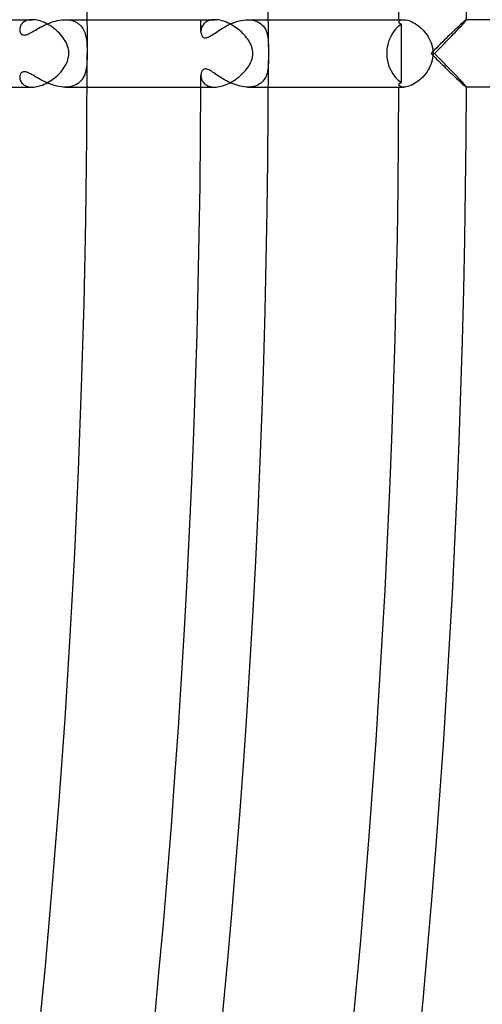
# Model space of a CAD drawing. Header units: millimetres. Extents: x -660 to 660, y -630 to 630.
# Tile 93 of 131: x 588 to 616, y -56 to 2. Entities that reach past the tile are written whole.
import ezdxf

# ---------------------------------------------------------------- set-up
doc = ezdxf.new("R2010")
doc.units = ezdxf.units.MM
doc.layers.add('HIDDEN', color=7, linetype='Continuous')
doc.layers.add('THICK', color=7, linetype='Continuous')

msp = doc.modelspace()

# ---------------------------------------------------------------- linework, layer by layer
at = {"layer": 'HIDDEN'}
for p, q in [((588.63, 1.763), (588.594, 1.716)), ((588.672, 1.807), (588.63, 1.763)), ((588.721, 1.848), (588.672, 1.807)), ((588.776, 1.885), (588.721, 1.848)), ((588.837, 1.918), (588.776, 1.885)), ((588.905, 1.946), (588.837, 1.918)), ((588.979, 1.969), (588.905, 1.946)), ((589.059, 1.986), (588.979, 1.969)), ((589.146, 1.996), (589.059, 1.986)), ((589.238, 2), (589.146, 1.996)), ((590.042, 1.707), (590.154, 1.757)), ((590.154, 1.757), (590.267, 1.803)), ((590.267, 1.803), (590.383, 1.846)), ((590.383, 1.846), (590.5, 1.885)), ((590.5, 1.885), (590.618, 1.918)), ((590.618, 1.918), (590.735, 1.947)), ((590.735, 1.947), (590.853, 1.97)), ((590.853, 1.97), (590.97, 1.986)), ((590.97, 1.986), (591.086, 1.997)), ((591.086, 1.997), (591.199, 2)), ((591.199, 2), (591.311, 1.996)), ((591.199, 2), (592.497, 2)), ((591.311, 1.996), (591.418, 1.986)), ((591.418, 1.986), (591.521, 1.968)), ((591.521, 1.968), (591.619, 1.943)), ((591.619, 1.943), (591.712, 1.912)), ((591.712, 1.912), (591.799, 1.874)), ((591.799, 1.874), (591.88, 1.831)), ((591.88, 1.831), (591.955, 1.783)), ((591.955, 1.783), (592.024, 1.729)), ((599.422, 1.756), (599.375, 1.7)), ((599.477, 1.808), (599.422, 1.756)), ((599.539, 1.856), (599.477, 1.808)), ((599.608, 1.898), (599.539, 1.856)), ((599.686, 1.933), (599.608, 1.898)), ((599.771, 1.962), (599.686, 1.933)), ((599.864, 1.983), (599.771, 1.962)), ((599.963, 1.996), (599.864, 1.983)), ((600.068, 2), (599.963, 1.996)), ((601.002, 1.745), (601.128, 1.799)), ((601.128, 1.799), (601.256, 1.848)), ((601.256, 1.848), (601.385, 1.892)), ((601.385, 1.892), (601.517, 1.929)), ((601.517, 1.929), (601.649, 1.959)), ((601.649, 1.959), (601.781, 1.981)), ((601.781, 1.981), (601.912, 1.995)), ((601.912, 1.995), (602.04, 2)), ((602.04, 2), (602.171, 1.995)), ((602.041, 2), (603.247, 2)), ((602.171, 1.995), (602.297, 1.979)), ((602.297, 1.979), (602.416, 1.953)), ((602.416, 1.953), (602.528, 1.917)), ((602.528, 1.917), (602.631, 1.871)), ((602.631, 1.871), (602.726, 1.817)), ((602.726, 1.817), (602.812, 1.754)), ((602.812, 1.754), (602.889, 1.683)), ((610.997, 1.856), (611.003, 1.886)), ((610.999, 1.84), (610.997, 1.856)), ((611.003, 1.825), (610.999, 1.84)), ((611.003, 1.886), (611.02, 1.915)), ((611.011, 1.811), (611.003, 1.825)), ((611.021, 1.797), (611.011, 1.811)), ((611.02, 1.915), (611.049, 1.942)), ((611.034, 1.784), (611.021, 1.797)), ((611.051, 1.772), (611.034, 1.784)), ((611.049, 1.942), (611.089, 1.966)), ((611.07, 1.761), (611.051, 1.772)), ((611.092, 1.752), (611.07, 1.761)), ((611.089, 1.966), (611.14, 1.984)), ((611.14, 1.984), (611.202, 1.996)), ((611.202, 1.996), (611.275, 2)), ((614.743, 1.793), (614.669, 1.725)), ((614.809, 1.853), (614.743, 1.793)), ((614.867, 1.904), (614.809, 1.853)), ((614.915, 1.945), (614.867, 1.904)), ((614.953, 1.975), (614.915, 1.945)), ((614.98, 1.994), (614.953, 1.975)), ((614.994, 2), (614.98, 1.994)), ((614.995, 2), (614.994, 2)), ((614.996, 2), (614.995, 2)), ((614.996, 1.999), (614.996, 2)), ((614.997, 1.998), (614.996, 1.999)), ((614.996, 1.999), (614.996, 1.999)), ((614.997, 1.997), (614.997, 1.998)), ((588.501, 1.464), (588.498, 1.414)), ((588.498, 1.414), (588.502, 1.357)), ((588.508, 1.514), (588.501, 1.464)), ((588.502, 1.357), (588.512, 1.303)), ((588.521, 1.566), (588.508, 1.514)), ((588.512, 1.303), (588.528, 1.254)), ((588.539, 1.617), (588.521, 1.566)), ((588.528, 1.254), (588.55, 1.209)), ((588.564, 1.667), (588.539, 1.617)), ((588.55, 1.209), (588.579, 1.169)), ((588.594, 1.716), (588.564, 1.667)), ((588.579, 1.169), (588.614, 1.136)), ((589.026, 1.162), (589.101, 1.198)), ((589.101, 1.198), (589.179, 1.24)), ((589.179, 1.24), (589.259, 1.284)), ((589.259, 1.284), (589.343, 1.332)), ((589.343, 1.332), (589.431, 1.383)), ((589.431, 1.383), (589.524, 1.437)), ((589.524, 1.437), (589.62, 1.491)), ((589.62, 1.491), (589.721, 1.547)), ((589.721, 1.547), (589.825, 1.602)), ((589.825, 1.602), (589.932, 1.656)), ((589.932, 1.656), (590.042, 1.707)), ((592.024, 1.729), (592.088, 1.671)), ((592.088, 1.671), (592.146, 1.608)), ((592.146, 1.608), (592.198, 1.541)), ((592.198, 1.541), (592.245, 1.471)), ((592.245, 1.471), (592.288, 1.397)), ((592.288, 1.397), (592.325, 1.319)), ((592.325, 1.319), (592.358, 1.239)), ((592.358, 1.239), (592.386, 1.157)), ((599.252, 1.375), (599.249, 1.307)), ((599.249, 1.307), (599.252, 1.247)), ((599.262, 1.443), (599.252, 1.375)), ((599.252, 1.247), (599.26, 1.189)), ((599.26, 1.189), (599.274, 1.134)), ((599.28, 1.51), (599.262, 1.443)), ((599.304, 1.576), (599.28, 1.51)), ((599.336, 1.639), (599.304, 1.576)), ((599.375, 1.7), (599.336, 1.639)), ((599.975, 1.133), (600.058, 1.189)), ((600.058, 1.189), (600.145, 1.247)), ((600.145, 1.247), (600.235, 1.308)), ((600.235, 1.308), (600.331, 1.371)), ((600.331, 1.371), (600.431, 1.435)), ((600.431, 1.435), (600.536, 1.499)), ((600.536, 1.499), (600.646, 1.564)), ((600.646, 1.564), (600.76, 1.626)), ((600.76, 1.626), (600.879, 1.687)), ((600.879, 1.687), (601.002, 1.745)), ((602.889, 1.683), (602.958, 1.606)), ((602.958, 1.606), (603.018, 1.522)), ((603.018, 1.522), (603.071, 1.433)), ((603.071, 1.433), (603.115, 1.338)), ((603.115, 1.338), (603.151, 1.241)), ((603.151, 1.241), (603.181, 1.14)), ((611.118, 1.743), (611.092, 1.752)), ((611.146, 1.737), (611.118, 1.743)), ((611.147, 1.446), (611.146, 1.737)), ((611.147, 1.156), (611.147, 1.446)), ((614.115, 1.2), (614.011, 1.098)), ((614.217, 1.298), (614.115, 1.2)), ((614.315, 1.392), (614.217, 1.298)), ((614.411, 1.483), (614.315, 1.392)), ((614.502, 1.569), (614.411, 1.483)), ((614.588, 1.65), (614.502, 1.569)), ((614.669, 1.725), (614.588, 1.65)), ((588.614, 1.136), (588.656, 1.111)), ((588.656, 1.111), (588.705, 1.095)), ((588.705, 1.095), (588.759, 1.089)), ((588.759, 1.089), (588.82, 1.093)), ((588.82, 1.093), (588.884, 1.108)), ((588.884, 1.108), (588.953, 1.131)), ((588.953, 1.131), (589.026, 1.162)), ((592.386, 1.157), (592.41, 1.071)), ((592.41, 1.071), (592.43, 0.984)), ((592.43, 0.984), (592.447, 0.895)), ((592.447, 0.895), (592.461, 0.804)), ((592.461, 0.804), (592.471, 0.712)), ((592.471, 0.712), (592.48, 0.619)), ((592.48, 0.619), (592.486, 0.525)), ((599.274, 1.134), (599.292, 1.084)), ((599.292, 1.084), (599.316, 1.038)), ((599.316, 1.038), (599.344, 0.999)), ((599.344, 0.999), (599.377, 0.966)), ((599.377, 0.966), (599.415, 0.941)), ((599.415, 0.941), (599.459, 0.925)), ((599.459, 0.925), (599.509, 0.918)), ((599.509, 0.918), (599.564, 0.923)), ((599.564, 0.923), (599.623, 0.938)), ((599.623, 0.938), (599.685, 0.962)), ((599.685, 0.962), (599.751, 0.995)), ((599.751, 0.995), (599.822, 1.035)), ((599.822, 1.035), (599.896, 1.081)), ((599.896, 1.081), (599.975, 1.133)), ((603.181, 1.14), (603.204, 1.038)), ((603.204, 1.038), (603.221, 0.935)), ((603.221, 0.935), (603.233, 0.831)), ((603.233, 0.831), (603.242, 0.724)), ((603.242, 0.724), (603.247, 0.616)), ((603.247, 0.616), (603.249, 0.508)), ((611.148, 0.866), (611.147, 1.156)), ((611.148, 0.577), (611.148, 0.866)), ((613.574, 0.672), (613.462, 0.562)), ((613.685, 0.781), (613.574, 0.672)), ((613.795, 0.889), (613.685, 0.781)), ((613.904, 0.995), (613.795, 0.889)), ((614.011, 1.098), (613.904, 0.995)), ((592.486, 0.525), (592.49, 0.43)), ((592.49, 0.43), (592.493, 0.335)), ((592.493, 0.335), (592.495, 0.245)), ((592.495, 0.245), (592.496, 0.16)), ((592.496, 0.16), (592.497, 0.078)), ((592.497, 0.078), (592.497, 0)), ((603.249, 0.508), (603.25, 0.398)), ((611.148, 0.288), (611.148, 0.577)), ((611.148, 0), (611.148, 0.288)), ((613.011, 0.113), (612.898, 0)), ((612.898, 0), (612.981, -0.084)), ((613.124, 0.226), (613.011, 0.113)), ((613.237, 0.339), (613.124, 0.226)), ((613.35, 0.451), (613.237, 0.339)), ((613.462, 0.562), (613.35, 0.451)), ((592.483, -0.571), (592.474, -0.683)), ((592.489, -0.458), (592.483, -0.571)), ((592.493, -0.35), (592.489, -0.458)), ((592.495, -0.25), (592.493, -0.35)), ((592.496, -0.159), (592.495, -0.25)), ((592.497, -0.077), (592.496, -0.159)), ((592.497, 0), (592.497, -0.077)), ((603.248, -0.579), (603.245, -0.669)), ((603.249, -0.489), (603.248, -0.579)), ((603.25, -0.398), (603.249, -0.489)), ((611.148, -0.288), (611.148, 0)), ((611.148, -0.577), (611.148, -0.288)), ((611.148, -0.866), (611.148, -0.577)), ((612.981, -0.084), (613.065, -0.168)), ((613.065, -0.168), (613.149, -0.251)), ((613.149, -0.251), (613.233, -0.335)), ((613.233, -0.335), (613.317, -0.418)), ((613.317, -0.418), (613.401, -0.501)), ((613.401, -0.501), (613.484, -0.583)), ((613.484, -0.583), (613.568, -0.666)), ((588.588, -1.159), (588.561, -1.192)), ((588.62, -1.132), (588.588, -1.159)), ((588.657, -1.11), (588.62, -1.132)), ((588.7, -1.096), (588.657, -1.11)), ((588.748, -1.089), (588.7, -1.096)), ((588.801, -1.091), (588.748, -1.089)), ((588.859, -1.101), (588.801, -1.091)), ((588.922, -1.119), (588.859, -1.101)), ((588.988, -1.145), (588.922, -1.119)), ((589.057, -1.176), (588.988, -1.145)), ((592.401, -1.107), (592.37, -1.206)), ((592.426, -1.005), (592.401, -1.107)), ((592.446, -0.9), (592.426, -1.005)), ((592.462, -0.793), (592.446, -0.9)), ((592.474, -0.683), (592.462, -0.793)), ((599.269, -1.15), (599.26, -1.187)), ((599.28, -1.114), (599.269, -1.15)), ((599.293, -1.082), (599.28, -1.114)), ((599.31, -1.048), (599.293, -1.082)), ((599.333, -1.013), (599.31, -1.048)), ((599.361, -0.98), (599.333, -1.013)), ((599.397, -0.952), (599.361, -0.98)), ((599.44, -0.93), (599.397, -0.952)), ((599.489, -0.92), (599.44, -0.93)), ((599.543, -0.92), (599.489, -0.92)), ((599.601, -0.932), (599.543, -0.92)), ((599.664, -0.953), (599.601, -0.932)), ((599.73, -0.984), (599.664, -0.953)), ((599.798, -1.021), (599.73, -0.984)), ((599.869, -1.064), (599.798, -1.021)), ((599.942, -1.111), (599.869, -1.064)), ((600.016, -1.161), (599.942, -1.111)), ((600.094, -1.213), (600.016, -1.161)), ((603.191, -1.098), (603.169, -1.182)), ((603.208, -1.013), (603.191, -1.098)), ((603.222, -0.928), (603.208, -1.013)), ((603.232, -0.842), (603.222, -0.928)), ((603.239, -0.756), (603.232, -0.842)), ((603.245, -0.669), (603.239, -0.756)), ((611.147, -1.156), (611.148, -0.866)), ((611.147, -1.446), (611.147, -1.156)), ((613.568, -0.666), (613.652, -0.748)), ((613.652, -0.748), (613.735, -0.83)), ((613.735, -0.83), (613.817, -0.91)), ((613.817, -0.91), (613.899, -0.99)), ((613.899, -0.99), (613.979, -1.068)), ((613.979, -1.068), (614.059, -1.145)), ((614.059, -1.145), (614.137, -1.221)), ((588.501, -1.365), (588.498, -1.414)), ((588.498, -1.414), (588.501, -1.469)), ((588.509, -1.317), (588.501, -1.365)), ((588.501, -1.469), (588.51, -1.525)), ((588.521, -1.272), (588.509, -1.317)), ((588.51, -1.525), (588.526, -1.581)), ((588.539, -1.23), (588.521, -1.272)), ((588.526, -1.581), (588.548, -1.636)), ((588.561, -1.192), (588.539, -1.23)), ((588.548, -1.636), (588.577, -1.69)), ((588.577, -1.69), (588.612, -1.741)), ((588.612, -1.741), (588.655, -1.79)), ((589.129, -1.213), (589.057, -1.176)), ((589.206, -1.254), (589.129, -1.213)), ((589.287, -1.3), (589.206, -1.254)), ((589.373, -1.35), (589.287, -1.3)), ((589.463, -1.402), (589.373, -1.35)), ((589.557, -1.456), (589.463, -1.402)), ((589.656, -1.511), (589.557, -1.456)), ((589.759, -1.567), (589.656, -1.511)), ((589.866, -1.623), (589.759, -1.567)), ((589.977, -1.677), (589.866, -1.623)), ((590.091, -1.73), (589.977, -1.677)), ((590.207, -1.779), (590.091, -1.73)), ((592.039, -1.716), (591.958, -1.78)), ((592.113, -1.644), (592.039, -1.716)), ((592.179, -1.566), (592.113, -1.644)), ((592.238, -1.483), (592.179, -1.566)), ((592.289, -1.395), (592.238, -1.483)), ((592.332, -1.303), (592.289, -1.395)), ((592.37, -1.206), (592.332, -1.303)), ((599.25, -1.266), (599.249, -1.307)), ((599.249, -1.307), (599.251, -1.362)), ((599.254, -1.226), (599.25, -1.266)), ((599.251, -1.362), (599.257, -1.417)), ((599.26, -1.187), (599.254, -1.226)), ((599.257, -1.417), (599.269, -1.473)), ((599.269, -1.473), (599.285, -1.528)), ((599.285, -1.528), (599.307, -1.582)), ((599.307, -1.582), (599.333, -1.634)), ((599.333, -1.634), (599.365, -1.685)), ((599.365, -1.685), (599.402, -1.733)), ((599.402, -1.733), (599.444, -1.779)), ((600.177, -1.269), (600.094, -1.213)), ((600.263, -1.327), (600.177, -1.269)), ((600.354, -1.386), (600.263, -1.327)), ((600.449, -1.446), (600.354, -1.386)), ((600.549, -1.507), (600.449, -1.446)), ((600.652, -1.567), (600.549, -1.507)), ((600.76, -1.626), (600.652, -1.567)), ((600.87, -1.683), (600.76, -1.626)), ((600.982, -1.736), (600.87, -1.683)), ((601.097, -1.787), (600.982, -1.736)), ((602.87, -1.702), (602.803, -1.761)), ((602.931, -1.639), (602.87, -1.702)), ((602.985, -1.571), (602.931, -1.639)), ((603.034, -1.498), (602.985, -1.571)), ((603.076, -1.423), (603.034, -1.498)), ((603.112, -1.344), (603.076, -1.423)), ((603.143, -1.264), (603.112, -1.344)), ((603.169, -1.182), (603.143, -1.264)), ((611.07, -1.761), (611.093, -1.752)), ((611.093, -1.752), (611.118, -1.743)), ((611.118, -1.743), (611.146, -1.737)), ((611.146, -1.737), (611.147, -1.446)), ((614.137, -1.221), (614.213, -1.294)), ((614.213, -1.294), (614.288, -1.366)), ((614.288, -1.366), (614.361, -1.435)), ((614.361, -1.435), (614.431, -1.503)), ((614.431, -1.503), (614.5, -1.567)), ((614.5, -1.567), (614.565, -1.629)), ((614.565, -1.629), (614.628, -1.687)), ((614.628, -1.687), (614.687, -1.742)), ((614.687, -1.742), (614.742, -1.792)), ((588.655, -1.79), (588.705, -1.835)), ((588.705, -1.835), (588.761, -1.876)), ((588.761, -1.876), (588.825, -1.912)), ((588.825, -1.912), (588.895, -1.943)), ((588.895, -1.943), (588.972, -1.967)), ((588.972, -1.967), (589.056, -1.985)), ((589.056, -1.985), (589.145, -1.996)), ((589.145, -1.996), (589.239, -2)), ((590.326, -1.826), (590.207, -1.779)), ((590.448, -1.868), (590.326, -1.826)), ((590.571, -1.906), (590.448, -1.868)), ((590.696, -1.938), (590.571, -1.906)), ((590.822, -1.964), (590.696, -1.938)), ((590.948, -1.984), (590.822, -1.964)), ((591.074, -1.996), (590.948, -1.984)), ((591.198, -2), (591.074, -1.996)), ((591.323, -1.996), (591.198, -2)), ((591.199, -2), (592.497, -2)), ((591.443, -1.982), (591.323, -1.996)), ((591.559, -1.959), (591.443, -1.982)), ((591.669, -1.927), (591.559, -1.959)), ((591.773, -1.887), (591.669, -1.927)), ((591.869, -1.837), (591.773, -1.887)), ((591.958, -1.78), (591.869, -1.837)), ((599.444, -1.779), (599.492, -1.821)), ((599.492, -1.821), (599.545, -1.86)), ((599.545, -1.86), (599.604, -1.895)), ((599.604, -1.895), (599.668, -1.926)), ((599.668, -1.926), (599.737, -1.951)), ((599.737, -1.951), (599.813, -1.972)), ((599.813, -1.972), (599.893, -1.988)), ((599.893, -1.988), (599.978, -1.997)), ((599.978, -1.997), (600.068, -2)), ((601.213, -1.833), (601.097, -1.787)), ((601.331, -1.874), (601.213, -1.833)), ((601.451, -1.911), (601.331, -1.874)), ((601.57, -1.942), (601.451, -1.911)), ((601.69, -1.967), (601.57, -1.942)), ((601.809, -1.985), (601.69, -1.967)), ((601.926, -1.996), (601.809, -1.985)), ((602.041, -2), (601.926, -1.996)), ((602.155, -1.996), (602.041, -2)), ((602.041, -2), (603.247, -2)), ((602.265, -1.984), (602.155, -1.996)), ((602.37, -1.965), (602.265, -1.984)), ((602.469, -1.937), (602.37, -1.965)), ((602.562, -1.903), (602.469, -1.937)), ((602.649, -1.862), (602.562, -1.903)), ((602.729, -1.814), (602.649, -1.862)), ((602.803, -1.761), (602.729, -1.814)), ((610.997, -1.856), (610.999, -1.84)), ((611.001, -1.882), (610.997, -1.856)), ((610.999, -1.84), (611.003, -1.826)), ((611.015, -1.908), (611.001, -1.882)), ((611.003, -1.826), (611.011, -1.811)), ((611.011, -1.811), (611.021, -1.797)), ((611.036, -1.932), (611.015, -1.908)), ((611.021, -1.797), (611.034, -1.784)), ((611.034, -1.784), (611.051, -1.772)), ((611.067, -1.954), (611.036, -1.932)), ((611.051, -1.772), (611.07, -1.761)), ((611.106, -1.973), (611.067, -1.954)), ((611.154, -1.987), (611.106, -1.973)), ((611.21, -1.997), (611.154, -1.987)), ((611.274, -2), (611.21, -1.997)), ((614.742, -1.792), (614.792, -1.838)), ((614.792, -1.838), (614.839, -1.879)), ((614.839, -1.879), (614.88, -1.915)), ((614.88, -1.915), (614.915, -1.945)), ((614.915, -1.945), (614.945, -1.969)), ((614.945, -1.969), (614.968, -1.986)), ((614.968, -1.986), (614.984, -1.996)), ((614.984, -1.996), (614.994, -2)), ((614.994, -2), (614.995, -2)), ((614.995, -2), (614.996, -2)), ((614.996, -1.999), (614.997, -1.998)), ((614.996, -2), (614.996, -1.999)), ((614.996, -1.999), (614.996, -1.999)), ((614.997, -1.998), (614.997, -1.997))]:
    msp.add_line(p, q, dxfattribs=at)
for start, end in [(0.125019, 0.191253), (359.808747, 359.874981)]:
    msp.add_arc((0, 0), 599.25, start, end, dxfattribs=at)
for start_param, end_param in [(-2.622574, -1.570796), (-1.570796, -0.519018)]:
    msp.add_ellipse((612.007, 0), major_axis=(0, -2), ratio=0.868101, start_param=start_param, end_param=end_param, dxfattribs=at)
at = {"layer": 'THICK'}
for p, q in [((592.489, 3.614), (592.5, 0)), ((581.747, 2), (589.239, 2)), ((589.332, 1.997), (589.238, 2)), ((589.431, 1.986), (589.332, 1.997)), ((589.534, 1.968), (589.431, 1.986)), ((589.638, 1.944), (589.534, 1.968)), ((589.745, 1.912), (589.638, 1.944)), ((589.853, 1.873), (589.745, 1.912)), ((589.962, 1.828), (589.853, 1.873)), ((590.069, 1.776), (589.962, 1.828)), ((590.176, 1.719), (590.069, 1.776)), ((592.497, 2), (600.068, 2)), ((600.171, 1.996), (600.068, 2)), ((600.277, 1.985), (600.171, 1.996)), ((600.387, 1.965), (600.277, 1.985)), ((600.498, 1.939), (600.387, 1.965)), ((600.61, 1.905), (600.498, 1.939)), ((600.722, 1.865), (600.61, 1.905)), ((600.833, 1.818), (600.722, 1.865)), ((600.944, 1.766), (600.833, 1.818)), ((601.052, 1.708), (600.944, 1.766)), ((603.247, 2), (611.275, 2)), ((611.275, 2), (611.343, 1.997)), ((611.343, 1.997), (611.418, 1.987)), ((611.418, 1.987), (611.499, 1.97)), ((611.499, 1.97), (611.584, 1.945)), ((611.584, 1.945), (611.674, 1.912)), ((611.674, 1.912), (611.768, 1.871)), ((611.768, 1.871), (611.863, 1.823)), ((611.863, 1.823), (611.959, 1.766)), ((611.959, 1.766), (612.055, 1.703)), ((614.771, 1.724), (614.836, 1.796)), ((614.836, 1.796), (614.892, 1.859)), ((614.892, 1.859), (614.936, 1.912)), ((614.936, 1.912), (614.969, 1.953)), ((614.969, 1.953), (614.99, 1.982)), ((614.99, 1.982), (614.997, 1.997)), ((652, 2), (614.994, 2)), ((590.281, 1.657), (590.176, 1.719)), ((590.385, 1.589), (590.281, 1.657)), ((590.486, 1.517), (590.385, 1.589)), ((590.583, 1.441), (590.486, 1.517)), ((590.677, 1.361), (590.583, 1.441)), ((590.766, 1.279), (590.677, 1.361)), ((590.851, 1.193), (590.766, 1.279)), ((590.931, 1.106), (590.851, 1.193)), ((601.159, 1.645), (601.052, 1.708)), ((601.263, 1.578), (601.159, 1.645)), ((601.365, 1.507), (601.263, 1.578)), ((601.463, 1.432), (601.365, 1.507)), ((601.558, 1.354), (601.463, 1.432)), ((601.649, 1.272), (601.558, 1.354)), ((601.735, 1.189), (601.649, 1.272)), ((601.816, 1.105), (601.735, 1.189)), ((612.055, 1.703), (612.151, 1.633)), ((612.151, 1.633), (612.245, 1.555)), ((612.245, 1.555), (612.337, 1.472)), ((612.337, 1.472), (612.425, 1.383)), ((612.425, 1.383), (612.509, 1.289)), ((612.509, 1.289), (612.589, 1.189)), ((612.589, 1.189), (612.664, 1.085)), ((614.241, 1.161), (614.342, 1.266)), ((614.342, 1.266), (614.439, 1.368)), ((614.439, 1.368), (614.531, 1.465)), ((614.531, 1.465), (614.618, 1.558)), ((614.618, 1.558), (614.698, 1.644)), ((614.698, 1.644), (614.771, 1.724)), ((591.005, 1.016), (590.931, 1.106)), ((591.075, 0.925), (591.005, 1.016)), ((591.139, 0.832), (591.075, 0.925)), ((591.198, 0.736), (591.139, 0.832)), ((591.251, 0.638), (591.198, 0.736)), ((591.298, 0.539), (591.251, 0.638)), ((601.892, 1.019), (601.816, 1.105)), ((601.962, 0.932), (601.892, 1.019)), ((602.026, 0.845), (601.962, 0.932)), ((602.085, 0.758), (602.026, 0.845)), ((602.138, 0.671), (602.085, 0.758)), ((602.185, 0.582), (602.138, 0.671)), ((612.664, 1.085), (612.733, 0.977)), ((612.733, 0.977), (612.796, 0.865)), ((612.796, 0.865), (612.852, 0.749)), ((612.852, 0.749), (612.901, 0.629)), ((612.901, 0.629), (612.942, 0.506)), ((613.577, 0.478), (613.693, 0.596)), ((613.693, 0.596), (613.807, 0.713)), ((613.807, 0.713), (613.919, 0.828)), ((613.919, 0.828), (614.029, 0.941)), ((614.029, 0.941), (614.137, 1.052)), ((614.137, 1.052), (614.241, 1.161)), ((591.337, 0.437), (591.298, 0.539)), ((591.368, 0.337), (591.337, 0.437)), ((591.391, 0.244), (591.368, 0.337)), ((591.405, 0.156), (591.391, 0.244)), ((591.412, 0.075), (591.405, 0.156)), ((591.411, -0.096), (591.414, 0)), ((591.414, 0), (591.412, 0.075)), ((602.228, 0.49), (602.185, 0.582)), ((602.265, 0.396), (602.228, 0.49)), ((602.295, 0.298), (602.265, 0.396)), ((602.317, 0.199), (602.295, 0.298)), ((602.331, 0.1), (602.317, 0.199)), ((602.335, 0), (602.331, 0.1)), ((603.249, 0.122), (603.248, 0.06)), ((603.248, 0.06), (603.248, 0)), ((603.248, 0), (603.248, -0.036)), ((603.25, 0.254), (603.249, 0.187)), ((603.249, 0.187), (603.249, 0.122)), ((603.25, 0.398), (603.25, 0.324)), ((603.25, 0.324), (603.25, 0.254)), ((612.942, 0.506), (612.974, 0.381)), ((612.974, 0.381), (612.998, 0.255)), ((612.998, 0.255), (613.012, 0.128)), ((613.012, 0.128), (613.017, 0)), ((613.102, 0), (613.222, 0.12)), ((613.208, -0.105), (613.102, 0)), ((613.222, 0.12), (613.341, 0.24)), ((613.341, 0.24), (613.459, 0.359)), ((613.459, 0.359), (613.577, 0.478)), ((591.246, -0.649), (591.289, -0.559)), ((591.289, -0.559), (591.326, -0.469)), ((591.326, -0.469), (591.357, -0.378)), ((591.357, -0.378), (591.381, -0.285)), ((591.381, -0.285), (591.4, -0.191)), ((591.4, -0.191), (591.411, -0.096)), ((602.183, -0.587), (602.222, -0.504)), ((602.222, -0.504), (602.258, -0.416)), ((602.258, -0.416), (602.289, -0.321)), ((602.289, -0.321), (602.313, -0.22)), ((602.313, -0.22), (602.33, -0.111)), ((602.33, -0.111), (602.335, 0)), ((603.248, -0.036), (603.248, -0.073)), ((603.248, -0.073), (603.249, -0.111)), ((603.249, -0.111), (603.249, -0.149)), ((603.249, -0.149), (603.249, -0.188)), ((603.249, -0.188), (603.249, -0.228)), ((603.249, -0.228), (603.25, -0.269)), ((603.25, -0.269), (603.25, -0.311)), ((603.25, -0.311), (603.25, -0.354)), ((603.25, -0.354), (603.25, -0.398)), ((612.934, -0.534), (612.89, -0.659)), ((612.969, -0.405), (612.934, -0.534)), ((612.995, -0.271), (612.969, -0.405)), ((613.011, -0.136), (612.995, -0.271)), ((613.017, 0), (613.011, -0.136)), ((613.312, -0.211), (613.208, -0.105)), ((613.417, -0.316), (613.312, -0.211)), ((613.52, -0.421), (613.417, -0.316)), ((613.623, -0.525), (613.52, -0.421)), ((613.725, -0.629), (613.623, -0.525)), ((590.796, -1.249), (590.875, -1.168)), ((590.875, -1.168), (590.949, -1.085)), ((590.949, -1.085), (591.019, -1)), ((591.019, -1), (591.084, -0.913)), ((591.084, -0.913), (591.143, -0.826)), ((591.143, -0.826), (591.197, -0.738)), ((591.197, -0.738), (591.246, -0.649)), ((601.684, -1.239), (601.763, -1.161)), ((601.763, -1.161), (601.837, -1.081)), ((601.837, -1.081), (601.907, -1)), ((601.907, -1), (601.973, -0.918)), ((601.973, -0.918), (602.033, -0.836)), ((602.033, -0.836), (602.088, -0.753)), ((602.088, -0.753), (602.138, -0.67)), ((602.138, -0.67), (602.183, -0.587)), ((612.647, -1.111), (612.572, -1.212)), ((612.716, -1.005), (612.647, -1.111)), ((612.78, -0.895), (612.716, -1.005)), ((612.838, -0.779), (612.78, -0.895)), ((612.89, -0.659), (612.838, -0.779)), ((613.825, -0.731), (613.725, -0.629)), ((613.924, -0.832), (613.825, -0.731)), ((614.02, -0.932), (613.924, -0.832)), ((614.115, -1.03), (614.02, -0.932)), ((614.208, -1.126), (614.115, -1.03)), ((614.298, -1.22), (614.208, -1.126)), ((590.051, -1.786), (590.152, -1.733)), ((590.152, -1.733), (590.252, -1.675)), ((590.252, -1.675), (590.349, -1.613)), ((590.349, -1.613), (590.445, -1.547)), ((590.445, -1.547), (590.537, -1.477)), ((590.537, -1.477), (590.627, -1.404)), ((590.627, -1.404), (590.713, -1.328)), ((590.713, -1.328), (590.796, -1.249)), ((600.952, -1.762), (601.05, -1.709)), ((601.05, -1.709), (601.148, -1.652)), ((601.148, -1.652), (601.243, -1.592)), ((601.243, -1.592), (601.337, -1.528)), ((601.337, -1.528), (601.428, -1.46)), ((601.428, -1.46), (601.516, -1.389)), ((601.516, -1.389), (601.602, -1.316)), ((601.602, -1.316), (601.684, -1.239)), ((612.042, -1.712), (611.947, -1.774)), ((612.137, -1.644), (612.042, -1.712)), ((612.229, -1.569), (612.137, -1.644)), ((612.32, -1.488), (612.229, -1.569)), ((612.408, -1.401), (612.32, -1.488)), ((612.492, -1.309), (612.408, -1.401)), ((612.572, -1.212), (612.492, -1.309)), ((614.386, -1.311), (614.298, -1.22)), ((614.469, -1.4), (614.386, -1.311)), ((614.549, -1.484), (614.469, -1.4)), ((614.625, -1.565), (614.549, -1.484)), ((614.695, -1.641), (614.625, -1.565)), ((614.76, -1.712), (614.695, -1.641)), ((614.819, -1.777), (614.76, -1.712)), ((581.747, -2), (589.239, -2)), ((589.239, -2), (589.334, -1.996)), ((589.334, -1.996), (589.433, -1.986)), ((589.433, -1.986), (589.534, -1.968)), ((589.534, -1.968), (589.636, -1.944)), ((589.636, -1.944), (589.74, -1.913)), ((589.74, -1.913), (589.844, -1.876)), ((589.844, -1.876), (589.948, -1.834)), ((589.948, -1.834), (590.051, -1.786)), ((592.497, -2), (600.068, -2)), ((600.068, -2), (600.159, -1.997)), ((600.159, -1.997), (600.254, -1.988)), ((600.254, -1.988), (600.351, -1.972)), ((600.351, -1.972), (600.45, -1.951)), ((600.45, -1.951), (600.55, -1.924)), ((600.55, -1.924), (600.651, -1.891)), ((600.651, -1.891), (600.752, -1.853)), ((600.752, -1.853), (600.852, -1.81)), ((600.852, -1.81), (600.952, -1.762)), ((603.247, -2), (611.275, -2)), ((611.341, -1.997), (611.274, -2)), ((611.414, -1.988), (611.341, -1.997)), ((611.494, -1.971), (611.414, -1.988)), ((611.578, -1.947), (611.494, -1.971)), ((611.667, -1.915), (611.578, -1.947)), ((611.758, -1.876), (611.667, -1.915)), ((611.852, -1.829), (611.758, -1.876)), ((611.947, -1.774), (611.852, -1.829)), ((614.871, -1.835), (614.819, -1.777)), ((614.914, -1.886), (614.871, -1.835)), ((614.95, -1.928), (614.914, -1.886)), ((614.976, -1.961), (614.95, -1.928)), ((614.991, -1.984), (614.976, -1.961)), ((614.997, -1.997), (614.991, -1.984)), ((652, -2), (614.994, -2))]:
    msp.add_line(p, q, dxfattribs=at)
for radius, start, end in [(615, 0.186097, 35.81393), (611, 0.187529, 35.812441), (603.25, 0.037758, 35.962212), (592.5, 179.99998, 0), (603.25, 324.037788, 359.962242), (599.25, 324.191226, 359.808747), (611, 324.187559, 359.812471), (615, 324.18607, 359.813903)]:
    msp.add_arc((0, 0), radius, start, end, dxfattribs=at)

doc.saveas('drawing.dxf')
